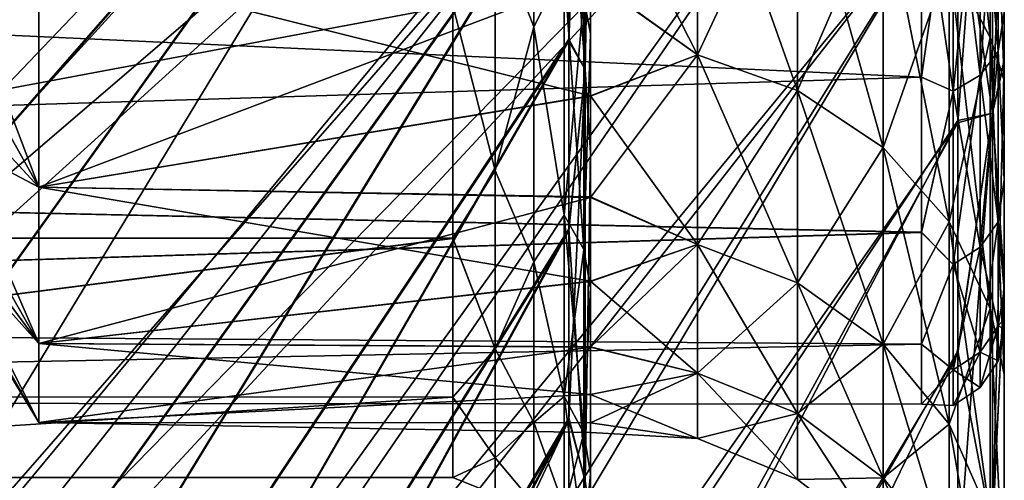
# Model space of a CAD drawing. Header units: metres. Extents: x 26 to 263, y -109 to 109.
# Tile 9 of 256: x 33.69 to 37.26, y -87.02 to -85.35. Entities that reach past the tile are written whole.
import ezdxf

# ---------------------------------------------------------------- set-up
doc = ezdxf.new("R2010")
doc.units = ezdxf.units.M
doc.layers.add('solid_500750', color=7, linetype='CONTINUOUS')

msp = doc.modelspace()

# ---------------------------------------------------------------- linework, layer by layer
at = {"layer": 'solid_500750'}
for points in [[(31.913504, -85.899979, -35.726856), (37.09174, -80.976738, -22.366859), (37.09174, -81.970078, -22.024858)], [(31.913504, -85.899979, -35.726856), (31.913504, -84.226349, -36.235897), (37.09174, -80.976738, -22.366859)], [(31.913504, -85.695274, 21.455446), (37.09174, -81.979462, 7.681864), (37.09174, -80.985481, 8.024754)], [(31.913504, -84.055374, 21.942572), (31.913504, -85.695274, 21.455446), (37.09174, -80.985481, 8.024754)], [(30.503963, -86.569908, 20.607084), (35.682201, -81.016357, 7.477128), (35.682201, -82.178497, 7.050599)], [(30.503963, -86.569908, 20.607084), (30.503963, -85.149155, 21.091814), (35.682201, -81.016357, 7.477128)], [(30.503963, -86.570076, -34.946434), (35.682201, -82.183159, -21.388079), (35.682201, -81.019913, -21.815393)], [(30.503963, -85.149223, -35.431202), (30.503963, -86.570076, -34.946434), (35.682201, -81.019913, -21.815393)], [(31.913504, -87.644936, -35.079613), (37.09174, -81.970078, -22.024858), (37.09174, -82.953064, -21.611387)], [(31.913504, -87.644936, -35.079613), (31.913504, -85.899979, -35.726856), (37.09174, -81.970078, -22.024858)], [(31.913504, -87.402473, 20.837536), (37.09174, -82.962692, 7.267537), (37.09174, -81.979462, 7.681864)], [(31.913504, -85.695274, 21.455446), (31.913504, -87.402473, 20.837536), (37.09174, -81.979462, 7.681864)], [(30.503963, -87.964973, 20.050684), (35.682201, -82.178497, 7.050599), (35.682201, -83.424362, 6.469108)], [(30.503963, -87.964973, 20.050684), (30.503963, -86.569908, 20.607084), (35.682201, -82.178497, 7.050599)], [(30.503963, -89.331467, -33.762974), (35.682201, -83.430176, -20.805481), (35.682201, -82.183159, -21.388079)], [(30.503963, -87.965286, -34.389957), (30.503963, -89.331467, -33.762974), (35.682201, -82.183159, -21.388079)], [(30.503963, -86.570076, -34.946434), (30.503963, -87.965286, -34.389957), (35.682201, -82.183159, -21.388079)], [(31.913504, -89.491486, -34.255775), (37.09174, -82.953064, -21.611387), (37.09174, -83.909119, -21.131321)], [(31.913504, -89.491486, -34.255775), (31.913504, -87.644936, -35.079613), (37.09174, -82.953064, -21.611387)], [(31.913504, -89.207069, 20.053045), (37.09174, -83.918648, 6.786714), (37.09174, -82.962692, 7.267537)], [(31.913504, -87.402473, 20.837536), (31.913504, -89.207069, 20.053045), (37.09174, -82.962692, 7.267537)], [(30.503963, -90.663254, 18.728519), (35.682201, -83.424362, 6.469108), (35.682201, -84.743889, 5.693985)], [(30.503963, -89.330643, 19.423967), (30.503963, -87.964973, 20.050684), (35.682201, -83.424362, 6.469108)], [(30.503963, -90.663254, 18.728519), (30.503963, -89.330643, 19.423967), (35.682201, -83.424362, 6.469108)], [(30.503963, -91.95871, -32.305851), (35.682201, -84.750771, -20.028875), (35.682201, -83.430176, -20.805481)], [(30.503963, -90.664597, -33.067184), (30.503963, -91.95871, -32.305851), (35.682201, -83.430176, -20.805481)], [(30.503963, -89.331467, -33.762974), (30.503963, -90.664597, -33.067184), (35.682201, -83.430176, -20.805481)], [(35.740849, -83.884285, -20.306072), (35.682201, -84.750771, -20.028875), (35.682201, -85.432037, -19.554359)], [(35.740849, -85.534042, -19.203741), (35.740849, -83.884285, -20.306072), (35.682201, -85.432037, -19.554359)], [(35.740849, -83.884285, 5.966662), (35.740849, -85.534042, 4.864331), (35.682201, -84.743889, 5.693985)], [(35.740849, -83.884285, 5.966662), (35.760601, -84.499992, 5.322683), (35.740849, -85.534042, 4.864331)], [(35.740849, -85.534042, -19.203741), (35.760601, -84.506638, -19.657728), (35.740849, -83.884285, -20.306072)], [(31.913504, -91.451767, -33.209949), (37.09174, -83.909119, -21.131321), (37.09174, -84.836067, -20.58466)], [(31.913504, -91.451767, -33.209949), (31.913504, -89.491486, -34.255775), (37.09174, -83.909119, -21.131321)], [(31.913504, -91.122543, 19.059336), (37.09174, -84.845192, 6.239439), (37.09174, -83.918648, 6.786714)], [(31.913504, -89.207069, 20.053045), (31.913504, -91.122543, 19.059336), (37.09174, -83.918648, 6.786714)], [(37.209892, -85.418724, 0.102237), (37.060226, -85.13549, -0.123634), (37.060226, -83.986649, 1.114529)], [(37.209892, -84.233055, 1.380091), (37.209892, -85.418724, 0.102237), (37.060226, -83.986649, 1.114529)], [(37.21806, -84.014519, 6.192237), (37.09174, -84.845192, 6.239439), (37.09174, -85.727806, 5.634274)], [(37.21806, -84.014519, 6.192237), (37.09174, -85.727806, 5.634274), (37.21806, -85.692604, 5.070977)], [(37.21806, -85.692604, -19.410387), (37.09174, -84.836067, -20.58466), (37.21806, -84.014519, -20.531649)], [(37.21806, -85.692604, -19.410387), (37.21806, -84.014519, -20.531649), (37.260601, -84.652031, -19.560253)], [(37.21806, -84.014519, 6.192237), (37.21806, -85.692604, 5.070977), (37.260601, -84.660004, 5.215463)], [(37.209892, -85.418724, -14.441648), (37.209892, -84.233055, -15.719501), (37.060226, -85.13549, -14.215776)], [(37.209892, -84.233055, 1.380091), (37.260601, -84.276711, 1.861541), (37.260601, -85.570892, 0.528245)], [(37.209892, -84.233055, 1.380091), (37.260601, -85.570892, 0.528245), (37.209892, -85.418724, 0.102237)], [(37.209892, -84.233055, -15.719501), (37.260601, -85.573715, -14.864254), (37.260601, -84.280144, -16.197927)], [(37.209892, -85.418724, -14.441648), (37.260601, -85.573715, -14.864254), (37.209892, -84.233055, -15.719501)], [(35.415108, -85.016731, -13.502781), (35.554623, -84.279358, -14.515221), (35.554623, -85.379562, -13.101679)], [(35.415108, -85.016731, -0.83663), (35.554623, -85.379562, -1.237733), (35.554623, -84.279358, 0.17581)], [(35.554623, -85.379562, -13.101679), (35.554623, -84.279358, -14.515221), (35.665295, -85.163887, -13.609695)], [(35.554623, -84.279358, 0.17581), (35.554623, -85.379562, -1.237733), (35.665295, -85.163887, -0.729716)], [(35.736275, -85.27681, -0.647673), (35.760601, -85.404129, -0.561206), (35.760601, -84.260658, 0.77922)], [(35.736275, -85.27681, -13.691738), (35.760601, -84.261574, -15.117713), (35.760601, -85.404884, -13.777166)], [(35.760601, -84.499992, 5.322683), (35.760601, -84.260658, 0.77922), (35.760601, -85.404129, -0.561206)], [(35.760601, -84.506638, -19.657728), (35.760601, -85.404884, -13.777166), (35.760601, -84.261574, -15.117713)], [(37.260601, -84.276711, 1.861541), (37.260601, -84.660004, 5.215463), (37.260601, -85.505127, 4.601319)], [(37.260601, -85.570892, 0.528245), (37.260601, -84.276711, 1.861541), (37.260601, -85.505127, 4.601319)], [(37.260601, -84.280144, -16.197927), (37.260601, -85.573715, -14.864254), (37.260601, -84.652031, -19.560253)], [(35.740849, -85.534042, 4.864331), (35.760601, -84.499992, 5.322683), (35.760601, -85.829132, 4.342158)], [(35.740849, -85.534042, -19.203741), (35.760601, -85.83654, -18.675432), (35.760601, -84.506638, -19.657728)], [(35.760601, -85.829132, 4.342158), (35.760601, -84.499992, 5.322683), (35.760601, -85.404129, -0.561206)], [(35.760601, -84.506638, -19.657728), (35.760601, -85.83654, -18.675432), (35.760601, -85.404884, -13.777166)], [(36.148827, -85.480835, -12.470262), (36.148827, -84.58828, -13.77939), (35.760601, -85.204796, -12.827183)], [(36.148827, -84.58828, -0.560021), (36.148827, -85.480835, -1.86915), (35.760601, -84.718483, -0.811113)], [(36.510941, -84.705597, -13.872943), (36.148827, -84.58828, -13.77939), (36.148827, -85.480835, -12.470262)], [(36.510941, -85.610779, -1.794126), (36.148827, -85.480835, -1.86915), (36.148827, -84.58828, -0.560021)], [(36.510941, -84.705597, -0.466468), (36.510941, -85.610779, -1.794126), (36.148827, -84.58828, -0.560021)], [(37.237762, -84.624626, -1.12151), (37.172649, -84.70343, -1.064254), (37.172649, -85.555077, -2.454009)], [(37.237762, -85.468285, -2.498232), (37.237762, -84.624626, -1.12151), (37.172649, -85.555077, -2.454009)], [(37.237762, -84.624626, -13.217901), (37.237762, -85.468285, -11.841179), (37.172649, -84.70343, -13.275157)], [(37.237762, -84.624626, -13.217901), (37.260601, -85.327728, -11.863453), (37.237762, -85.468285, -11.841179)], [(37.237762, -85.468285, -2.498232), (37.260601, -85.328224, -2.476912), (37.237762, -84.624626, -1.12151)], [(37.21806, -85.692604, -19.410387), (37.260601, -84.652031, -19.560253), (37.260601, -85.497612, -18.946596)], [(37.21806, -85.692604, 5.070977), (37.260601, -85.505127, 4.601319), (37.260601, -84.660004, 5.215463)], [(37.260601, -85.573715, -14.864254), (37.260601, -85.497612, -18.946596), (37.260601, -84.652031, -19.560253)], [(36.510941, -85.610779, -12.545284), (36.510941, -84.705597, -13.872943), (36.148827, -85.480835, -12.470262)], [(36.821815, -84.89225, -14.021793), (36.510941, -84.705597, -13.872943), (36.510941, -85.610779, -12.545284)], [(36.821815, -85.817528, -1.674758), (36.510941, -85.610779, -1.794126), (36.510941, -84.705597, -0.466468)], [(36.821815, -84.89225, -0.317618), (36.821815, -85.817528, -1.674758), (36.510941, -84.705597, -0.466468)], [(37.172649, -84.70343, -1.064254), (37.075188, -84.75605, -1.026025), (37.075188, -85.613029, -2.424481)], [(37.172649, -85.555077, -2.454009), (37.172649, -84.70343, -1.064254), (37.075188, -85.613029, -2.424481)], [(37.172649, -84.70343, -13.275157), (37.172649, -85.555077, -11.885403), (37.075188, -84.75605, -13.313386)], [(37.237762, -85.468285, -11.841179), (37.172649, -85.555077, -11.885403), (37.172649, -84.70343, -13.275157)], [(30.503963, -93.211136, 17.141495), (35.682201, -84.743889, 5.693985), (35.682201, -85.424713, 5.220344)], [(30.503963, -91.958046, 17.966856), (30.503963, -90.663254, 18.728519), (35.682201, -84.743889, 5.693985)], [(30.503963, -93.211136, 17.141495), (30.503963, -91.958046, 17.966856), (35.682201, -84.743889, 5.693985)], [(33.298717, -84.743744, -2.294705), (33.760601, -85.132103, -1.399402), (33.760601, -85.961411, -2.931819)], [(33.298717, -85.136497, -3.049177), (33.298717, -84.743744, -2.294705), (33.760601, -85.961411, -2.931819)], [(35.740849, -85.534042, 4.864331), (35.682201, -85.424713, 5.220344), (35.682201, -84.743889, 5.693985)], [(36.148827, -85.480835, -1.86915), (35.760601, -85.202652, -1.508847), (35.760601, -84.718483, -0.811113)], [(30.503963, -93.209778, -31.481852), (35.682201, -85.432037, -19.554359), (35.682201, -84.750771, -20.028875)], [(30.503963, -91.95871, -32.305851), (30.503963, -93.209778, -31.481852), (35.682201, -84.750771, -20.028875)], [(37.075188, -84.75605, -1.026025), (36.960598, -84.836113, -1.098425), (36.960598, -85.562401, -2.277515)], [(37.075188, -85.613029, -2.424481), (37.075188, -84.75605, -1.026025), (36.960598, -85.562401, -2.277515)], [(37.075188, -84.75605, -13.313386), (37.075188, -85.613029, -11.914929), (36.960598, -84.835602, -13.241706)], [(37.172649, -85.555077, -11.885403), (37.075188, -85.613029, -11.914929), (37.075188, -84.75605, -13.313386)], [(36.960598, -84.835602, -13.241706), (36.960598, -85.561897, -12.062846), (26.260599, -85.068932, -12.899378)], [(36.960598, -85.562401, -2.277515), (36.960598, -84.836113, -1.098425), (26.260599, -85.068932, -1.440033)], [(31.913504, -93.496216, -31.907547), (37.09174, -84.836067, -20.58466), (37.09174, -85.719147, -19.980057)], [(31.913504, -93.496216, -31.907547), (31.913504, -91.451767, -33.209949), (37.09174, -84.836067, -20.58466)], [(31.913504, -93.127884, 17.820148), (37.09174, -85.727806, 5.634274), (37.09174, -84.845192, 6.239439)], [(31.913504, -91.122543, 19.059336), (31.913504, -93.127884, 17.820148), (37.09174, -84.845192, 6.239439)], [(37.075188, -85.613029, -11.914929), (36.960598, -85.561897, -12.062846), (36.960598, -84.835602, -13.241706)], [(37.21806, -85.692604, -19.410387), (37.09174, -85.719147, -19.980057), (37.09174, -84.836067, -20.58466)], [(36.821815, -85.817528, -12.664653), (36.821815, -84.89225, -14.021793), (36.510941, -85.610779, -12.545284)], [(37.060226, -85.13549, -14.215776), (36.821815, -84.89225, -14.021793), (36.821815, -85.817528, -12.664653)], [(37.060226, -86.086975, -1.519195), (36.821815, -85.817528, -1.674758), (36.821815, -84.89225, -0.317618)], [(37.060226, -85.13549, -0.123634), (37.060226, -86.086975, -1.519195), (36.821815, -84.89225, -0.317618)], [(35.415108, -85.016731, -0.83663), (35.260601, -85.30262, -1.29473), (35.415108, -85.900124, -2.278198)], [(35.415108, -85.900124, -12.061213), (35.260601, -85.302902, -13.044243), (35.415108, -85.016731, -13.502781)], [(35.415108, -85.900124, -12.061213), (35.415108, -85.016731, -13.502781), (35.554623, -85.379562, -13.101679)], [(35.415108, -85.016731, -0.83663), (35.415108, -85.900124, -2.278198), (35.554623, -85.379562, -1.237733)], [(36.960598, -85.561897, -12.062846), (26.260599, -85.892441, -11.377793), (26.260599, -85.068932, -12.899378)], [(36.960598, -85.562401, -2.277515), (26.260599, -85.068932, -1.440033), (26.260599, -85.892441, -2.961617)], [(33.298717, -85.136497, -11.290234), (33.760601, -85.961411, -11.407592), (33.760601, -85.132103, -12.940008)], [(33.298717, -85.462006, -3.835009), (33.298717, -85.136497, -3.049177), (33.760601, -85.961411, -2.931819)], [(33.298717, -85.136497, -11.290234), (33.298717, -85.462006, -10.504402), (33.760601, -85.961411, -11.407592)], [(35.760601, -85.629539, -2.244042), (33.760601, -85.961411, -2.931819), (33.760601, -85.132103, -1.399402)], [(35.760601, -85.202652, -1.508847), (35.760601, -85.629539, -2.244042), (33.760601, -85.132103, -1.399402)], [(35.760601, -85.204796, -12.827183), (33.760601, -85.132103, -12.940008), (33.760601, -85.961411, -11.407592)], [(37.060226, -86.086975, -12.820216), (37.060226, -85.13549, -14.215776), (36.821815, -85.817528, -12.664653)], [(37.209892, -85.418724, -14.441648), (37.060226, -85.13549, -14.215776), (37.060226, -86.086975, -12.820216)], [(37.209892, -86.400703, -1.338061), (37.060226, -86.086975, -1.519195), (37.060226, -85.13549, -0.123634)], [(37.209892, -85.418724, 0.102237), (37.209892, -86.400703, -1.338061), (37.060226, -85.13549, -0.123634)], [(35.554623, -85.379562, -13.101679), (35.665295, -85.163887, -13.609695), (35.665295, -86.062195, -12.143791)], [(35.554623, -85.379562, -1.237733), (35.665295, -86.062195, -2.19562), (35.665295, -85.163887, -0.729716)], [(35.665295, -85.163887, -13.609695), (35.736275, -85.27681, -13.691738), (35.736275, -86.186562, -12.207159)], [(35.665295, -86.062195, -12.143791), (35.665295, -85.163887, -13.609695), (35.736275, -86.186562, -12.207159)], [(35.665295, -85.163887, -0.729716), (35.665295, -86.062195, -2.19562), (35.736275, -85.27681, -0.647673)], [(35.760601, -85.631424, -12.091803), (35.760601, -85.204796, -12.827183), (33.760601, -85.961411, -11.407592)], [(36.148827, -85.480835, -1.86915), (35.760601, -85.629539, -2.244042), (35.760601, -85.202652, -1.508847)], [(36.148827, -85.480835, -12.470262), (35.760601, -85.204796, -12.827183), (35.760601, -85.631424, -12.091803)], [(35.665295, -86.062195, -2.19562), (35.736275, -86.186562, -2.132252), (35.736275, -85.27681, -0.647673)], [(35.736275, -86.186562, -12.207159), (35.736275, -85.27681, -13.691738), (35.760601, -85.404884, -13.777166)], [(35.736275, -85.27681, -0.647673), (35.736275, -86.186562, -2.132252), (35.760601, -85.404129, -0.561206)], [(35.260601, -85.30262, -1.29473), (30.760599, -85.29966, -1.29021), (30.760599, -86.144394, -2.85113)], [(35.260601, -85.302902, -13.044243), (30.760599, -86.144394, -11.48828), (30.760599, -85.29966, -13.049201)], [(35.260601, -86.146187, -2.855184), (35.260601, -85.30262, -1.29473), (30.760599, -86.144394, -2.85113)], [(35.260601, -85.302902, -13.044243), (35.260601, -86.146385, -11.483773), (30.760599, -86.144394, -11.48828)], [(35.415108, -85.900124, -2.278198), (35.260601, -85.30262, -1.29473), (35.260601, -86.146187, -2.855184)], [(35.415108, -85.900124, -12.061213), (35.260601, -86.146385, -11.483773), (35.260601, -85.302902, -13.044243)], [(37.237762, -85.468285, -11.841179), (37.260601, -85.327728, -11.863453), (37.260601, -85.934456, -10.442002)], [(37.237762, -85.468285, -2.498232), (37.260601, -85.934807, -3.898442), (37.260601, -85.328224, -2.476912)], [(37.260601, -85.328224, -2.476912), (37.260601, -85.934456, -10.442002), (37.260601, -85.327728, -11.863453)], [(37.260601, -85.328224, -2.476912), (37.260601, -85.934807, -3.898442), (37.260601, -85.934456, -10.442002)], [(35.415108, -85.900124, -12.061213), (35.554623, -85.379562, -13.101679), (35.554623, -86.232101, -11.526327)], [(35.415108, -85.900124, -2.278198), (35.554623, -86.232101, -2.813083), (35.554623, -85.379562, -1.237733)], [(35.554623, -86.232101, -11.526327), (35.554623, -85.379562, -13.101679), (35.665295, -86.062195, -12.143791)], [(35.554623, -85.379562, -1.237733), (35.554623, -86.232101, -2.813083), (35.665295, -86.062195, -2.19562)], [(30.503963, -94.420692, 16.253822), (35.682201, -85.424713, 5.220344), (35.682201, -86.111504, 4.683908)], [(30.503963, -94.420692, 16.253822), (30.503963, -93.211136, 17.141495), (35.682201, -85.424713, 5.220344)], [(35.740849, -85.534042, 4.864331), (35.682201, -86.111504, 4.683908), (35.682201, -85.424713, 5.220344)], [(35.736275, -86.186562, -2.132252), (35.760601, -86.32489, -2.06483), (35.760601, -85.404129, -0.561206)], [(35.736275, -86.186562, -12.207159), (35.760601, -85.404884, -13.777166), (35.760601, -86.325462, -12.273452)], [(35.760601, -85.829132, 4.342158), (35.760601, -85.404129, -0.561206), (35.760601, -86.32489, -2.06483)], [(35.760601, -85.83654, -18.675432), (35.760601, -86.325462, -12.273452), (35.760601, -85.404884, -13.777166)], [(37.209892, -86.400703, -13.00135), (37.209892, -85.418724, -14.441648), (37.060226, -86.086975, -12.820216)], [(37.209892, -85.418724, 0.102237), (37.260601, -85.570892, 0.528245), (37.260601, -86.637527, -0.978179)], [(37.209892, -85.418724, 0.102237), (37.260601, -86.637527, -0.978179), (37.209892, -86.400703, -1.338061)], [(37.209892, -85.418724, -14.441648), (37.260601, -86.639778, -13.357464), (37.260601, -85.573715, -14.864254)], [(37.209892, -86.400703, -13.00135), (37.260601, -86.639778, -13.357464), (37.209892, -85.418724, -14.441648)], [(30.503963, -94.416649, -30.596357), (35.682201, -86.119171, -19.016966), (35.682201, -85.432037, -19.554359)], [(30.503963, -93.209778, -31.481852), (30.503963, -94.416649, -30.596357), (35.682201, -85.432037, -19.554359)], [(35.740849, -85.534042, -19.203741), (35.682201, -85.432037, -19.554359), (35.682201, -86.119171, -19.016966)], [(33.298717, -85.462006, -3.835009), (33.760601, -85.961411, -2.931819), (33.760601, -86.527176, -4.579834)], [(33.298717, -85.717773, -4.64622), (33.298717, -85.462006, -3.835009), (33.760601, -86.527176, -4.579834)], [(33.298717, -85.462006, -10.504402), (33.298717, -85.717773, -9.693192), (33.760601, -85.961411, -11.407592)], [(36.148827, -85.480835, -12.470262), (35.760601, -85.631424, -12.091803), (35.760601, -85.998123, -11.322884)], [(36.148827, -86.168297, -11.042727), (36.148827, -85.480835, -12.470262), (35.760601, -85.998123, -11.322884)], [(36.148827, -85.480835, -1.86915), (36.148827, -86.168297, -3.296685), (35.760601, -85.629539, -2.244042)], [(36.510941, -85.610779, -12.545284), (36.148827, -85.480835, -12.470262), (36.148827, -86.168297, -11.042727)], [(36.510941, -86.307968, -3.241866), (36.148827, -86.168297, -3.296685), (36.148827, -85.480835, -1.86915)], [(36.510941, -85.610779, -1.794126), (36.510941, -86.307968, -3.241866), (36.148827, -85.480835, -1.86915)], [(37.237762, -85.468285, -2.498232), (37.172649, -85.555077, -2.454009), (37.172649, -86.178825, -3.959879)], [(37.237762, -86.086189, -3.989981), (37.237762, -85.468285, -2.498232), (37.172649, -86.178825, -3.959879)], [(37.237762, -85.468285, -11.841179), (37.237762, -86.086189, -10.34943), (37.172649, -85.555077, -11.885403)], [(37.237762, -85.468285, -11.841179), (37.260601, -85.934456, -10.442002), (37.237762, -86.086189, -10.34943)], [(37.237762, -86.086189, -3.989981), (37.260601, -85.934807, -3.898442), (37.237762, -85.468285, -2.498232)], [(37.21806, -85.692604, -19.410387), (37.260601, -85.497612, -18.946596), (37.260601, -86.297264, -18.275608)], [(37.21806, -87.209984, 3.740275), (37.260601, -86.304253, 3.929908), (37.260601, -85.505127, 4.601319)], [(37.21806, -85.692604, 5.070977), (37.21806, -87.209984, 3.740275), (37.260601, -85.505127, 4.601319)], [(37.260601, -85.573715, -14.864254), (37.260601, -86.297264, -18.275608), (37.260601, -85.497612, -18.946596)], [(37.260601, -85.570892, 0.528245), (37.260601, -85.505127, 4.601319), (37.260601, -86.304253, 3.929908)], [(36.960598, -85.561897, -12.062846), (36.960598, -86.124496, -10.803561), (26.260599, -85.892441, -11.377793)], [(36.960598, -86.124893, -3.536927), (36.960598, -85.562401, -2.277515), (26.260599, -85.892441, -2.961617)], [(35.740849, -85.534042, -19.203741), (35.682201, -86.119171, -19.016966), (35.682201, -86.805458, -18.412888)], [(35.740849, -87.025803, -17.895504), (35.740849, -85.534042, -19.203741), (35.682201, -86.805458, -18.412888)], [(35.740849, -85.534042, 4.864331), (35.740849, -87.025803, 3.556094), (35.682201, -86.111504, 4.683908)], [(35.740849, -85.534042, 4.864331), (35.760601, -85.829132, 4.342158), (35.740849, -87.025803, 3.556094)], [(35.740849, -87.025803, -17.895504), (35.760601, -85.83654, -18.675432), (35.740849, -85.534042, -19.203741)], [(37.075188, -85.613029, -11.914929), (36.960598, -86.124496, -10.803561), (36.960598, -85.561897, -12.062846)], [(37.075188, -85.613029, -2.424481), (36.960598, -85.562401, -2.277515), (36.960598, -86.124893, -3.536927)], [(37.172649, -85.555077, -2.454009), (37.075188, -85.613029, -2.424481), (37.075188, -86.240685, -3.939781)], [(37.172649, -86.178825, -3.959879), (37.172649, -85.555077, -2.454009), (37.075188, -86.240685, -3.939781)], [(37.172649, -85.555077, -11.885403), (37.172649, -86.178825, -10.379532), (37.075188, -85.613029, -11.914929)], [(37.237762, -86.086189, -10.34943), (37.172649, -86.178825, -10.379532), (37.172649, -85.555077, -11.885403)], [(37.260601, -86.637527, -0.978179), (37.260601, -85.570892, 0.528245), (37.260601, -86.304253, 3.929908)], [(37.260601, -85.573715, -14.864254), (37.260601, -86.639778, -13.357464), (37.260601, -86.297264, -18.275608)], [(35.760601, -85.629539, -2.244042), (35.760601, -85.996529, -3.012797), (33.760601, -85.961411, -2.931819)], [(35.760601, -85.998123, -11.322884), (35.760601, -85.631424, -12.091803), (33.760601, -85.961411, -11.407592)], [(36.148827, -86.168297, -3.296685), (35.760601, -85.996529, -3.012797), (35.760601, -85.629539, -2.244042)], [(36.510941, -86.307968, -11.097545), (36.510941, -85.610779, -12.545284), (36.148827, -86.168297, -11.042727)], [(36.821815, -85.817528, -12.664653), (36.510941, -85.610779, -12.545284), (36.510941, -86.307968, -11.097545)], [(36.821815, -86.530205, -3.154646), (36.510941, -86.307968, -3.241866), (36.510941, -85.610779, -1.794126)], [(36.821815, -85.817528, -1.674758), (36.821815, -86.530205, -3.154646), (36.510941, -85.610779, -1.794126)], [(37.075188, -86.240685, -3.939781), (37.075188, -85.613029, -2.424481), (36.960598, -86.124893, -3.536927)], [(37.075188, -85.613029, -11.914929), (37.075188, -86.240685, -10.39963), (36.960598, -86.124496, -10.803561)], [(37.172649, -86.178825, -10.379532), (37.075188, -86.240685, -10.39963), (37.075188, -85.613029, -11.914929)], [(37.21806, -85.692604, 5.070977), (37.09174, -85.727806, 5.634274), (37.09174, -86.562836, 4.975233)], [(37.21806, -85.692604, 5.070977), (37.09174, -86.562836, 4.975233), (37.09174, -87.350739, 4.262993)], [(37.21806, -85.692604, 5.070977), (37.09174, -87.350739, 4.262993), (37.21806, -87.209984, 3.740275)], [(37.21806, -85.692604, -19.410387), (37.09174, -86.554726, -19.321497), (37.09174, -85.719147, -19.980057)], [(37.21806, -87.209984, -18.079685), (37.09174, -86.554726, -19.321497), (37.21806, -85.692604, -19.410387)], [(37.21806, -87.209984, -18.079685), (37.21806, -85.692604, -19.410387), (37.260601, -86.297264, -18.275608)], [(31.913504, -95.561897, -30.335411), (37.09174, -85.719147, -19.980057), (37.09174, -86.554726, -19.321497)], [(31.913504, -95.561897, -30.335411), (31.913504, -93.496216, -31.907547), (37.09174, -85.719147, -19.980057)], [(31.913504, -95.174538, 16.312679), (37.09174, -86.562836, 4.975233), (37.09174, -85.727806, 5.634274)], [(31.913504, -93.127884, 17.820148), (31.913504, -95.174538, 16.312679), (37.09174, -85.727806, 5.634274)], [(33.298717, -85.901878, -5.476636), (33.298717, -85.717773, -4.64622), (33.760601, -86.527176, -4.579834)], [(33.298717, -85.717773, -9.693192), (33.760601, -86.527176, -9.759578), (33.760601, -85.961411, -11.407592)], [(33.298717, -85.717773, -9.693192), (33.298717, -85.901878, -8.862775), (33.760601, -86.527176, -9.759578)], [(35.740849, -87.025803, 3.556094), (35.760601, -85.829132, 4.342158), (35.760601, -87.153763, 3.102258)], [(35.740849, -87.025803, -17.895504), (35.760601, -87.161469, -17.433506), (35.760601, -85.83654, -18.675432)], [(35.760601, -85.829132, 4.342158), (35.760601, -86.32489, -2.06483), (35.760601, -86.999809, -3.6949)], [(35.760601, -87.153763, 3.102258), (35.760601, -85.829132, 4.342158), (35.760601, -86.999809, -3.6949)], [(35.760601, -85.83654, -18.675432), (35.760601, -87.161469, -17.433506), (35.760601, -86.325462, -12.273452)], [(36.821815, -86.530205, -11.184765), (36.821815, -85.817528, -12.664653), (36.510941, -86.307968, -11.097545)], [(37.060226, -86.086975, -12.820216), (36.821815, -85.817528, -12.664653), (36.821815, -86.530205, -11.184765)], [(37.060226, -86.819824, -3.040979), (36.821815, -86.530205, -3.154646), (36.821815, -85.817528, -1.674758)], [(37.060226, -86.086975, -1.519195), (37.060226, -86.819824, -3.040979), (36.821815, -85.817528, -1.674758)], [(36.960598, -86.124496, -10.803561), (26.260599, -86.454269, -9.741385), (26.260599, -85.892441, -11.377793)], [(36.960598, -86.124893, -3.536927), (26.260599, -85.892441, -2.961617), (26.260599, -86.454269, -4.598027)], [(33.298717, -85.901878, -5.476636), (33.760601, -86.527176, -4.579834), (33.760601, -86.813965, -6.298493)], [(33.298717, -86.012901, -6.319937), (33.298717, -85.901878, -5.476636), (33.760601, -86.813965, -6.298493)], [(33.298717, -85.901878, -8.862775), (33.298717, -86.012901, -8.019474), (33.760601, -86.527176, -9.759578)], [(35.415108, -85.900124, -2.278198), (35.260601, -86.146187, -2.855184), (35.415108, -86.547134, -3.84021)], [(35.415108, -86.547134, -10.499201), (35.260601, -86.146385, -11.483773), (35.415108, -85.900124, -12.061213)], [(35.415108, -86.547134, -10.499201), (35.415108, -85.900124, -12.061213), (35.554623, -86.232101, -11.526327)], [(35.415108, -85.900124, -2.278198), (35.415108, -86.547134, -3.84021), (35.554623, -86.232101, -2.813083)], [(37.237762, -86.086189, -10.34943), (37.260601, -85.934456, -10.442002), (37.260601, -86.333168, -8.861852)], [(37.237762, -86.086189, -3.989981), (37.260601, -86.333298, -5.478325), (37.260601, -85.934807, -3.898442)], [(37.260601, -85.934807, -3.898442), (37.260601, -86.333168, -8.861852), (37.260601, -85.934456, -10.442002)], [(37.260601, -85.934807, -3.898442), (37.260601, -86.333298, -5.478325), (37.260601, -86.333168, -8.861852)], [(35.760601, -86.301094, -3.811047), (33.760601, -86.527176, -4.579834), (33.760601, -85.961411, -2.931819)], [(35.760601, -85.996529, -3.012797), (35.760601, -86.301094, -3.811047), (33.760601, -85.961411, -2.931819)], [(35.760601, -85.998123, -11.322884), (33.760601, -85.961411, -11.407592), (33.760601, -86.527176, -9.759578)], [(33.298717, -86.050003, -7.169705), (33.298717, -86.012901, -6.319937), (33.760601, -86.813965, -6.298493)], [(33.298717, -86.012901, -8.019474), (33.760601, -86.813965, -8.040917), (33.760601, -86.527176, -9.759578)], [(33.298717, -86.012901, -8.019474), (33.298717, -86.050003, -7.169705), (33.760601, -86.813965, -8.040917)], [(35.760601, -86.302391, -10.524502), (35.760601, -85.998123, -11.322884), (33.760601, -86.527176, -9.759578)], [(36.148827, -86.168297, -3.296685), (35.760601, -86.301094, -3.811047), (35.760601, -85.996529, -3.012797)], [(36.148827, -86.168297, -11.042727), (35.760601, -85.998123, -11.322884), (35.760601, -86.302391, -10.524502)], [(33.298717, -86.050003, -7.169705), (33.760601, -86.813965, -6.298493), (33.760601, -86.813965, -8.040917)], [(35.554623, -86.232101, -11.526327), (35.665295, -86.062195, -12.143791), (35.665295, -86.720123, -10.555408)], [(35.554623, -86.232101, -2.813083), (35.665295, -86.720123, -3.784003), (35.665295, -86.062195, -2.19562)], [(35.665295, -86.062195, -12.143791), (35.736275, -86.186562, -12.207159), (35.736275, -86.852867, -10.598541)], [(35.665295, -86.720123, -10.555408), (35.665295, -86.062195, -12.143791), (35.736275, -86.852867, -10.598541)], [(35.665295, -86.062195, -2.19562), (35.665295, -86.720123, -3.784003), (35.736275, -86.186562, -2.132252)], [(37.060226, -86.819824, -11.298432), (37.060226, -86.086975, -12.820216), (36.821815, -86.530205, -11.184765)], [(37.209892, -86.400703, -13.00135), (37.060226, -86.086975, -12.820216), (37.060226, -86.819824, -11.298432)], [(37.209892, -87.157051, -2.908627), (37.060226, -86.819824, -3.040979), (37.060226, -86.086975, -1.519195)], [(37.209892, -86.400703, -1.338061), (37.209892, -87.157051, -2.908627), (37.060226, -86.086975, -1.519195)], [(37.237762, -86.086189, -3.989981), (37.172649, -86.178825, -3.959879), (37.172649, -86.559334, -5.544787)], [(37.237762, -86.46312, -5.560025), (37.237762, -86.086189, -3.989981), (37.172649, -86.559334, -5.544787)], [(37.237762, -86.086189, -10.34943), (37.237762, -86.46312, -8.779386), (37.172649, -86.178825, -10.379532)], [(37.237762, -86.086189, -10.34943), (37.260601, -86.333168, -8.861852), (37.237762, -86.46312, -8.779386)], [(37.237762, -86.46312, -5.560025), (37.260601, -86.333298, -5.478325), (37.237762, -86.086189, -3.989981)], [(36.960598, -86.124496, -10.803561), (36.960598, -86.52964, -9.423619), (26.260599, -86.454269, -9.741385)], [(36.960598, -86.529823, -4.916645), (36.960598, -86.124893, -3.536927), (26.260599, -86.454269, -4.598027)], [(30.503963, -95.585052, 15.304898), (35.682201, -86.111504, 4.683908), (35.682201, -86.797554, 4.080853)], [(30.503963, -95.585052, 15.304898), (30.503963, -94.420692, 16.253822), (35.682201, -86.111504, 4.683908)], [(30.503963, -95.578056, -29.650311), (35.682201, -86.805458, -18.412888), (35.682201, -86.119171, -19.016966)], [(30.503963, -94.416649, -30.596357), (30.503963, -95.578056, -29.650311), (35.682201, -86.119171, -19.016966)], [(35.740849, -87.025803, 3.556094), (35.682201, -86.797554, 4.080853), (35.682201, -86.111504, 4.683908)], [(37.075188, -86.240685, -10.39963), (36.960598, -86.52964, -9.423619), (36.960598, -86.124496, -10.803561)], [(37.075188, -86.240685, -3.939781), (36.960598, -86.124893, -3.536927), (36.960598, -86.529823, -4.916645)], [(35.260601, -86.146187, -2.855184), (30.760599, -86.144394, -2.85113), (30.760599, -86.720871, -4.530287)], [(35.260601, -86.146385, -11.483773), (30.760599, -86.720871, -9.809124), (30.760599, -86.144394, -11.48828)], [(35.260601, -86.721756, -4.533528), (35.260601, -86.146187, -2.855184), (30.760599, -86.720871, -4.530287)], [(35.260601, -86.146385, -11.483773), (35.260601, -86.721886, -9.805397), (30.760599, -86.720871, -9.809124)], [(35.415108, -86.547134, -3.84021), (35.260601, -86.146187, -2.855184), (35.260601, -86.721756, -4.533528)], [(35.415108, -86.547134, -10.499201), (35.260601, -86.721886, -9.805397), (35.260601, -86.146385, -11.483773)], [(36.148827, -86.168297, -11.042727), (35.760601, -86.302391, -10.524502), (35.760601, -86.541107, -9.703905)], [(36.148827, -86.635323, -9.528675), (36.148827, -86.168297, -11.042727), (35.760601, -86.541107, -9.703905)], [(36.148827, -86.168297, -3.296685), (36.148827, -86.635323, -4.810736), (35.760601, -86.301094, -3.811047)], [(36.510941, -86.307968, -11.097545), (36.148827, -86.168297, -11.042727), (36.148827, -86.635323, -9.528675)], [(36.510941, -86.781601, -4.777348), (36.148827, -86.635323, -4.810736), (36.148827, -86.168297, -3.296685)], [(36.510941, -86.307968, -3.241866), (36.510941, -86.781601, -4.777348), (36.148827, -86.168297, -3.296685)], [(35.665295, -86.720123, -3.784003), (35.736275, -86.852867, -3.74087), (35.736275, -86.186562, -2.132252)], [(35.736275, -86.852867, -10.598541), (35.736275, -86.186562, -12.207159), (35.760601, -86.325462, -12.273452)], [(35.736275, -86.186562, -2.132252), (35.736275, -86.852867, -3.74087), (35.760601, -86.32489, -2.06483)], [(37.172649, -86.178825, -3.959879), (37.075188, -86.240685, -3.939781), (37.075188, -86.623566, -5.534613)], [(37.172649, -86.559334, -5.544787), (37.172649, -86.178825, -3.959879), (37.075188, -86.623566, -5.534613)], [(37.172649, -86.178825, -10.379532), (37.172649, -86.559334, -8.794624), (37.075188, -86.240685, -10.39963)], [(37.237762, -86.46312, -8.779386), (37.172649, -86.559334, -8.794624), (37.172649, -86.178825, -10.379532)], [(35.415108, -86.547134, -10.499201), (35.554623, -86.232101, -11.526327), (35.554623, -86.813713, -9.832139)], [(35.415108, -86.547134, -3.84021), (35.554623, -86.813713, -4.507272), (35.554623, -86.232101, -2.813083)], [(35.554623, -86.813713, -9.832139), (35.554623, -86.232101, -11.526327), (35.665295, -86.720123, -10.555408)], [(35.554623, -86.232101, -2.813083), (35.554623, -86.813713, -4.507272), (35.665295, -86.720123, -3.784003)], [(37.075188, -86.623566, -5.534613), (37.075188, -86.240685, -3.939781), (36.960598, -86.529823, -4.916645)], [(37.075188, -86.240685, -10.39963), (37.075188, -86.623566, -8.804798), (36.960598, -86.52964, -9.423619)], [(37.172649, -86.559334, -8.794624), (37.075188, -86.623566, -8.804798), (37.075188, -86.240685, -10.39963)], [(35.760601, -86.301094, -3.811047), (35.760601, -86.540131, -4.631544), (33.760601, -86.527176, -4.579834)], [(35.760601, -86.541107, -9.703905), (35.760601, -86.302391, -10.524502), (33.760601, -86.527176, -9.759578)], [(36.148827, -86.635323, -4.810736), (35.760601, -86.540131, -4.631544), (35.760601, -86.301094, -3.811047)], [(36.510941, -86.781601, -9.562063), (36.510941, -86.307968, -11.097545), (36.148827, -86.635323, -9.528675)], [(36.821815, -86.530205, -11.184765), (36.510941, -86.307968, -11.097545), (36.510941, -86.781601, -9.562063)], [(36.821815, -87.014359, -4.724224), (36.510941, -86.781601, -4.777348), (36.510941, -86.307968, -3.241866)], [(36.821815, -86.530205, -3.154646), (36.821815, -87.014359, -4.724224), (36.510941, -86.307968, -3.241866)], [(37.21806, -87.209984, -18.079685), (37.260601, -86.297264, -18.275608), (37.260601, -87.045334, -17.553612)], [(37.21806, -87.209984, 3.740275), (37.260601, -87.051826, 3.207477), (37.260601, -86.304253, 3.929908)], [(37.260601, -86.639778, -13.357464), (37.260601, -87.045334, -17.553612), (37.260601, -86.297264, -18.275608)], [(37.260601, -86.637527, -0.978179), (37.260601, -86.304253, 3.929908), (37.260601, -87.051826, 3.207477)], [(35.736275, -86.852867, -3.74087), (35.760601, -86.999809, -3.6949), (35.760601, -86.32489, -2.06483)], [(35.736275, -86.852867, -10.598541), (35.760601, -86.325462, -12.273452), (35.760601, -87.000198, -10.643299)], [(35.760601, -87.161469, -17.433506), (35.760601, -87.000198, -10.643299), (35.760601, -86.325462, -12.273452)], [(37.237762, -86.46312, -8.779386), (37.260601, -86.333168, -8.861852), (37.260601, -86.439095, -8.023115)], [(37.237762, -86.46312, -5.560025), (37.260601, -86.439156, -6.316964), (37.260601, -86.333298, -5.478325)], [(37.260601, -86.333298, -5.478325), (37.260601, -86.439095, -8.023115), (37.260601, -86.333168, -8.861852)], [(37.260601, -86.333298, -5.478325), (37.260601, -86.439156, -6.316964), (37.260601, -86.439095, -8.023115)], [(37.209892, -87.157051, -11.430783), (37.209892, -86.400703, -13.00135), (37.060226, -86.819824, -11.298432)], [(37.209892, -86.400703, -1.338061), (37.260601, -86.637527, -0.978179), (37.260601, -87.463806, -2.63478)], [(37.209892, -86.400703, -1.338061), (37.260601, -87.463806, -2.63478), (37.209892, -87.157051, -2.908627)], [(37.209892, -86.400703, -13.00135), (37.260601, -87.465477, -11.700517), (37.260601, -86.639778, -13.357464)], [(37.209892, -87.157051, -11.430783), (37.260601, -87.465477, -11.700517), (37.209892, -86.400703, -13.00135)], [(36.960598, -86.52964, -9.423619), (26.260599, -86.739067, -8.034801), (26.260599, -86.454269, -9.741385)], [(36.960598, -86.529823, -4.916645), (26.260599, -86.454269, -4.598027), (26.260599, -86.739067, -6.30461)], [(37.237762, -86.46312, -8.779386), (37.260601, -86.439095, -8.023115), (37.260601, -86.474998, -7.170022)], [(37.237762, -86.589806, -7.169705), (37.260601, -86.474998, -7.170022), (37.260601, -86.439156, -6.316964)], [(37.237762, -86.589806, -7.169705), (37.260601, -86.439156, -6.316964), (37.237762, -86.46312, -5.560025)], [(37.260601, -86.439156, -6.316964), (37.260601, -86.474998, -7.170022), (37.260601, -86.439095, -8.023115)], [(37.237762, -86.46312, -5.560025), (37.172649, -86.559334, -5.544787), (37.172649, -86.687218, -7.169705)], [(37.237762, -86.589806, -7.169705), (37.237762, -86.46312, -5.560025), (37.172649, -86.687218, -7.169705)], [(37.237762, -86.46312, -8.779386), (37.237762, -86.589806, -7.169705), (37.172649, -86.559334, -8.794624)], [(37.237762, -86.46312, -8.779386), (37.260601, -86.474998, -7.170022), (37.237762, -86.589806, -7.169705)], [(36.960598, -86.52964, -9.423619), (36.960598, -86.747063, -7.934206), (26.260599, -86.739067, -8.034801)], [(36.960598, -86.747116, -6.405865), (36.960598, -86.529823, -4.916645), (26.260599, -86.739067, -6.30461)], [(35.760601, -86.711884, -5.468172), (33.760601, -86.813965, -6.298493), (33.760601, -86.527176, -4.579834)], [(35.760601, -86.540131, -4.631544), (35.760601, -86.711884, -5.468172), (33.760601, -86.527176, -4.579834)], [(35.760601, -86.541107, -9.703905), (33.760601, -86.527176, -9.759578), (33.760601, -86.813965, -8.040917)], [(36.821815, -87.014359, -9.615188), (36.821815, -86.530205, -11.184765), (36.510941, -86.781601, -9.562063)], [(37.060226, -86.819824, -11.298432), (36.821815, -86.530205, -11.184765), (36.821815, -87.014359, -9.615188)], [(37.060226, -87.31768, -4.654992), (36.821815, -87.014359, -4.724224), (36.821815, -86.530205, -3.154646)], [(37.060226, -86.819824, -3.040979), (37.060226, -87.31768, -4.654992), (36.821815, -86.530205, -3.154646)], [(37.075188, -86.623566, -8.804798), (36.960598, -86.747063, -7.934206), (36.960598, -86.52964, -9.423619)], [(37.075188, -86.623566, -5.534613), (36.960598, -86.529823, -4.916645), (36.960598, -86.747116, -6.405865)], [(31.913504, -95.561897, -30.335411), (37.09174, -86.554726, -19.321497), (37.09174, -87.343178, -18.609709)], [(31.913504, -97.213989, 14.516128), (37.09174, -87.350739, 4.262993), (37.09174, -86.562836, 4.975233)], [(31.913504, -95.174538, 16.312679), (31.913504, -97.213989, 14.516128), (37.09174, -86.562836, 4.975233)], [(35.760601, -86.71254, -8.867217), (35.760601, -86.541107, -9.703905), (33.760601, -86.813965, -8.040917)], [(35.415108, -86.547134, -3.84021), (35.260601, -86.721756, -4.533528), (35.415108, -86.941818, -5.484207)], [(35.415108, -86.941818, -8.855205), (35.260601, -86.721886, -9.805397), (35.415108, -86.547134, -10.499201)], [(35.415108, -86.941818, -8.855205), (35.415108, -86.547134, -10.499201), (35.554623, -86.813713, -9.832139)], [(35.415108, -86.547134, -3.84021), (35.415108, -86.941818, -5.484207), (35.554623, -86.813713, -4.507272)], [(36.148827, -86.635323, -4.810736), (35.760601, -86.711884, -5.468172), (35.760601, -86.540131, -4.631544)], [(36.148827, -86.635323, -9.528675), (35.760601, -86.541107, -9.703905), (35.760601, -86.71254, -8.867217)], [(37.172649, -86.559334, -5.544787), (37.075188, -86.623566, -5.534613), (37.075188, -86.752251, -7.169705)], [(37.172649, -86.687218, -7.169705), (37.172649, -86.559334, -5.544787), (37.075188, -86.752251, -7.169705)], [(37.172649, -86.559334, -8.794624), (37.172649, -86.687218, -7.169705), (37.075188, -86.623566, -8.804798)], [(37.21806, -87.209984, -18.079685), (37.09174, -87.343178, -18.609709), (37.09174, -86.554726, -19.321497)], [(37.237762, -86.589806, -7.169705), (37.172649, -86.687218, -7.169705), (37.172649, -86.559334, -8.794624)], [(36.148827, -86.635323, -9.528675), (35.760601, -86.71254, -8.867217), (35.760601, -86.815697, -8.019802)], [(36.148827, -86.871468, -7.961927), (36.148827, -86.635323, -9.528675), (35.760601, -86.815697, -8.019802)], [(36.148827, -86.635323, -4.810736), (36.148827, -86.871468, -6.377483), (35.760601, -86.711884, -5.468172)], [(36.510941, -86.781601, -9.562063), (36.148827, -86.635323, -9.528675), (36.148827, -86.871468, -7.961927)], [(36.510941, -87.021095, -6.366271), (36.148827, -86.871468, -6.377483), (36.148827, -86.635323, -4.810736)], [(36.510941, -86.781601, -4.777348), (36.510941, -87.021095, -6.366271), (36.148827, -86.635323, -4.810736)], [(37.075188, -86.752251, -7.169705), (37.075188, -86.623566, -5.534613), (36.960598, -86.747116, -6.405865)], [(37.075188, -86.623566, -8.804798), (37.075188, -86.752251, -7.169705), (36.960598, -86.747063, -7.934206)], [(37.172649, -86.687218, -7.169705), (37.075188, -86.752251, -7.169705), (37.075188, -86.623566, -8.804798)], [(37.260601, -87.463806, -2.63478), (37.260601, -86.637527, -0.978179), (37.260601, -87.051826, 3.207477)], [(37.260601, -86.639778, -13.357464), (37.260601, -87.465477, -11.700517), (37.260601, -87.045334, -17.553612)], [(36.960598, -86.747116, -6.405865), (26.260599, -86.739067, -6.30461), (26.260599, -86.739067, -8.034801)], [(36.960598, -86.747063, -7.934206), (36.960598, -86.747116, -6.405865), (26.260599, -86.739067, -8.034801)], [(35.260601, -86.721756, -4.533528), (30.760599, -86.720871, -4.530287), (30.760599, -87.013168, -6.281785)], [(35.260601, -86.721886, -9.805397), (30.760599, -87.013168, -8.057626), (30.760599, -86.720871, -9.809124)], [(35.260601, -87.013367, -6.282947), (35.260601, -86.721756, -4.533528), (30.760599, -87.013168, -6.281785)], [(35.260601, -86.721886, -9.805397), (35.260601, -87.013405, -8.055943), (30.760599, -87.013168, -8.057626)], [(35.760601, -86.711884, -5.468172), (35.760601, -86.815369, -6.315555), (33.760601, -86.813965, -6.298493)], [(35.760601, -86.815697, -8.019802), (35.760601, -86.71254, -8.867217), (33.760601, -86.813965, -8.040917)], [(35.415108, -86.941818, -5.484207), (35.260601, -86.721756, -4.533528), (35.260601, -87.013367, -6.282947)], [(35.415108, -86.941818, -8.855205), (35.260601, -87.013405, -8.055943), (35.260601, -86.721886, -9.805397)], [(35.554623, -86.813713, -9.832139), (35.665295, -86.720123, -10.555408), (35.665295, -87.121475, -8.883658)], [(35.554623, -86.813713, -4.507272), (35.665295, -87.121475, -5.455752), (35.665295, -86.720123, -3.784003)], [(35.665295, -86.720123, -10.555408), (35.736275, -86.852867, -10.598541), (35.736275, -87.259338, -8.905494)], [(35.665295, -87.121475, -8.883658), (35.665295, -86.720123, -10.555408), (35.736275, -87.259338, -8.905494)], [(35.665295, -86.720123, -3.784003), (35.665295, -87.121475, -5.455752), (35.736275, -86.852867, -3.74087)], [(36.148827, -86.871468, -6.377483), (35.760601, -86.815369, -6.315555), (35.760601, -86.711884, -5.468172)], [(37.075188, -86.752251, -7.169705), (36.960598, -86.747116, -6.405865), (36.960598, -86.747063, -7.934206)], [(30.503963, -96.701057, 14.296967), (35.682201, -86.797554, 4.080853), (35.682201, -87.475471, 3.407754)], [(30.503963, -96.701057, 14.296967), (30.503963, -95.585052, 15.304898), (35.682201, -86.797554, 4.080853)], [(30.503963, -97.75103, -27.587212), (35.682201, -87.483459, -17.738712), (35.682201, -86.805458, -18.412888)], [(30.503963, -96.690598, -28.646313), (30.503963, -97.75103, -27.587212), (35.682201, -86.805458, -18.412888)], [(30.503963, -95.578056, -29.650311), (30.503963, -96.690598, -28.646313), (35.682201, -86.805458, -18.412888)], [(35.760601, -86.815697, -8.019802), (33.760601, -86.813965, -8.040917), (33.760601, -86.813965, -6.298493)], [(35.760601, -86.849998, -7.167673), (35.760601, -86.815697, -8.019802), (33.760601, -86.813965, -6.298493)], [(35.760601, -86.815369, -6.315555), (35.760601, -86.849998, -7.167673), (33.760601, -86.813965, -6.298493)], [(35.415108, -86.941818, -8.855205), (35.554623, -86.813713, -9.832139), (35.554623, -87.108543, -8.065327)], [(35.415108, -86.941818, -5.484207), (35.554623, -87.108543, -6.274084), (35.554623, -86.813713, -4.507272)], [(35.554623, -87.108543, -8.065327), (35.554623, -86.813713, -9.832139), (35.665295, -87.121475, -8.883658)], [(35.554623, -86.813713, -4.507272), (35.554623, -87.108543, -6.274084), (35.665295, -87.121475, -5.455752)], [(35.740849, -87.025803, 3.556094), (35.682201, -87.475471, 3.407754), (35.682201, -86.797554, 4.080853)], [(35.740849, -87.025803, -17.895504), (35.682201, -86.805458, -18.412888), (35.682201, -87.483459, -17.738712)], [(36.148827, -86.871468, -6.377483), (35.760601, -86.849998, -7.167673), (35.760601, -86.815369, -6.315555)], [(36.148827, -86.871468, -7.961927), (35.760601, -86.815697, -8.019802), (35.760601, -86.849998, -7.167673)], [(36.510941, -87.021095, -7.973141), (36.510941, -86.781601, -9.562063), (36.148827, -86.871468, -7.961927)], [(36.821815, -87.014359, -9.615188), (36.510941, -86.781601, -9.562063), (36.510941, -87.021095, -7.973141)], [(36.821815, -87.259163, -6.34843), (36.510941, -87.021095, -6.366271), (36.510941, -86.781601, -4.777348)], [(36.821815, -87.014359, -4.724224), (36.821815, -87.259163, -6.34843), (36.510941, -86.781601, -4.777348)], [(36.148827, -86.871468, -6.377483), (36.148827, -86.871468, -7.961927), (35.760601, -86.849998, -7.167673)], [(37.060226, -87.31768, -9.68442), (37.060226, -86.819824, -11.298432), (36.821815, -87.014359, -9.615188)], [(37.209892, -87.157051, -11.430783), (37.060226, -86.819824, -11.298432), (37.060226, -87.31768, -9.68442)], [(37.209892, -87.670868, -4.574379), (37.060226, -87.31768, -4.654992), (37.060226, -86.819824, -3.040979)], [(37.209892, -87.157051, -2.908627), (37.209892, -87.670868, -4.574379), (37.060226, -86.819824, -3.040979)], [(35.665295, -87.121475, -5.455752), (35.736275, -87.259338, -5.433918), (35.736275, -86.852867, -3.74087)], [(35.736275, -87.259338, -8.905494), (35.736275, -86.852867, -10.598541), (35.760601, -87.000198, -10.643299)], [(35.736275, -86.852867, -3.74087), (35.736275, -87.259338, -5.433918), (35.760601, -86.999809, -3.6949)], [(36.510941, -87.021095, -7.973141), (36.148827, -86.871468, -7.961927), (36.148827, -86.871468, -6.377483)], [(36.510941, -87.021095, -6.366271), (36.510941, -87.021095, -7.973141), (36.148827, -86.871468, -6.377483)], [(35.415108, -86.941818, -5.484207), (35.260601, -87.013367, -6.282947), (35.415108, -87.074471, -7.169705)], [(35.415108, -87.074471, -7.169705), (35.260601, -87.013405, -8.055943), (35.415108, -86.941818, -8.855205)], [(35.415108, -87.074471, -7.169705), (35.415108, -86.941818, -8.855205), (35.554623, -87.108543, -8.065327)], [(35.415108, -86.941818, -5.484207), (35.415108, -87.074471, -7.169705), (35.554623, -87.108543, -6.274084)], [(35.260601, -87.013367, -6.282947), (30.760599, -87.013168, -6.281785), (30.760599, -87.013168, -8.057626)], [(35.260601, -87.013405, -8.055943), (35.260601, -87.013367, -6.282947), (30.760599, -87.013168, -8.057626)], [(35.415108, -87.074471, -7.169705), (35.260601, -87.013367, -6.282947), (35.260601, -87.013405, -8.055943)], [(35.736275, -87.259338, -5.433918), (35.760601, -87.411591, -5.410573), (35.760601, -86.999809, -3.6949)], [(35.736275, -87.259338, -8.905494), (35.760601, -87.000198, -10.643299), (35.760601, -87.411797, -8.927547)], [(35.760601, -87.153763, 3.102258), (35.760601, -86.999809, -3.6949), (35.760601, -87.411591, -5.410573)], [(35.760601, -87.161469, -17.433506), (35.760601, -87.411797, -8.927547), (35.760601, -87.000198, -10.643299)], [(36.821815, -87.259163, -7.990982), (36.821815, -87.014359, -9.615188), (36.510941, -87.021095, -7.973141)], [(36.821815, -87.259163, -7.990982), (36.510941, -87.021095, -7.973141), (36.510941, -87.021095, -6.366271)], [(36.821815, -87.259163, -6.34843), (36.821815, -87.259163, -7.990982), (36.510941, -87.021095, -6.366271)], [(37.060226, -87.31768, -9.68442), (36.821815, -87.014359, -9.615188), (36.821815, -87.259163, -7.990982)], [(37.060226, -87.56942, -6.325179), (36.821815, -87.259163, -6.34843), (36.821815, -87.014359, -4.724224)], [(37.060226, -87.31768, -4.654992), (37.060226, -87.56942, -6.325179), (36.821815, -87.014359, -4.724224)]]:
    msp.add_3dface(points, dxfattribs=at)

doc.saveas('drawing.dxf')
